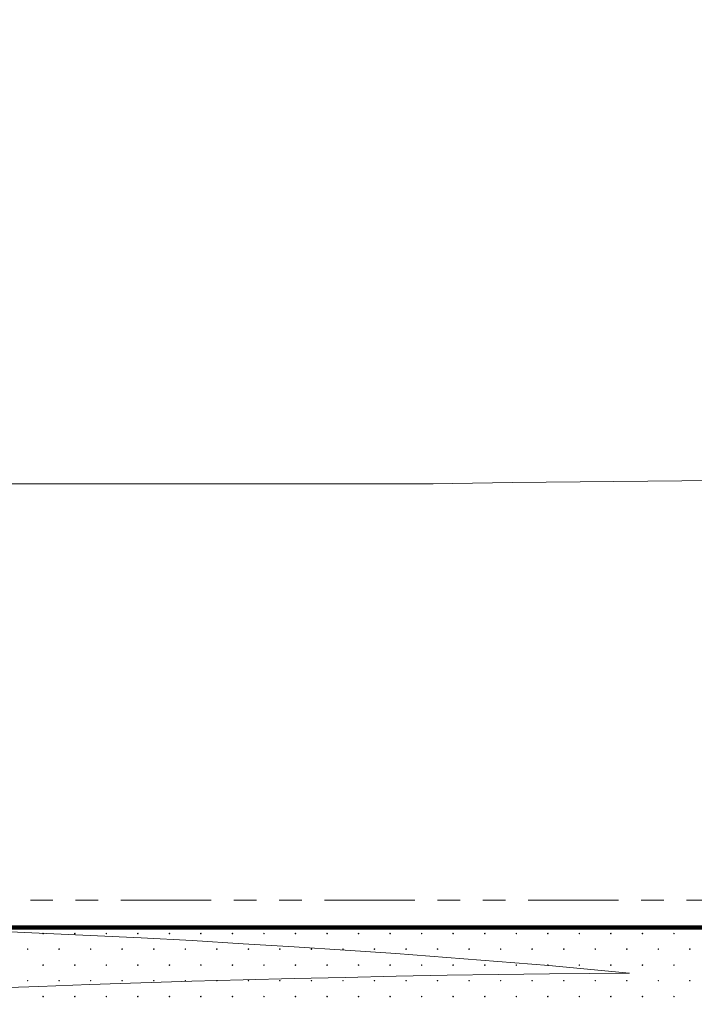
# Model space of a CAD drawing. Header units: millimetres. Extents: x 615418 to 955542, y 450519 to 646666.
# Tile 27 of 84: x 707644 to 722553, y 609359 to 631106. Entities that reach past the tile are written whole.
import ezdxf

# ---------------------------------------------------------------- set-up
doc = ezdxf.new("R2010")
doc.units = ezdxf.units.MM
doc.linetypes.add('ACISOTGB', pattern=[9, 4, -1, 1, -1, 1, -1])
for name, color, linetype in [('Bound', 7, 'Continuous'), ('C3D-Профиль', 7, 'Continuous'), ('Fill', 7, 'Continuous'), ('Бетон_условный', 7, 'Continuous')]:
    doc.layers.add(name, color=color, linetype=linetype)
doc.layers.add('ИИ_ОФОРМЛЕНИЕ_015', color=7, linetype='Continuous', lineweight=15)

msp = doc.modelspace()

# ---------------------------------------------------------------- linework, layer by layer
at = {"layer": 'Bound', "color": 7, "linetype": 'Continuous', "lineweight": 0, "flags": 128}
msp.add_lwpolyline([(706944.5, 610983.4), (708071.6, 610930), (709198.8, 610876.7), (710325.9, 610823.3), (711453.1, 610769.9), (712579.8, 610697.7), (713706.6, 610625.4), (714833.3, 610553.1), (715960.1, 610480.8), (717086.5, 610391.8), (718212.9, 610302.8), (719339.3, 610213.8), (721122.4, 610048.7), (719349.2, 610034.7), (718220.7, 610016.7), (717092.2, 609998.8), (715963.7, 609980.9), (714835.7, 609953.3), (713707.7, 609925.7), (712579.7, 609898.2), (711451.7, 609870.6), (710324.3, 609832.1), (709196.8, 609793.6), (708069.3, 609755.1), (706941.9, 609716.6)], dxfattribs=at)
at = {"layer": 'C3D-Профиль', "linetype": 'Continuous', "lineweight": 13, "flags": 128}
msp.add_lwpolyline([(707202.5, 620856), (707855.2, 620856), (709418.1, 620855.8), (710180.3, 620855.8), (714142.8, 620855.8), (715176.4, 620855.8), (716219.9, 620855.8), (716426.2, 620855.8), (716601.7, 620855.8), (716744, 620855.8), (716785, 620855.8), (717217.5, 620862.5), (718527.4, 620885.8), (731268.3, 621009.9)], dxfattribs=at)
at = {"layer": 'Fill', "linetype": 'Continuous', "lineweight": 13}
for p, q in [((708166.1, 610928.6), (708158.3, 610926.1)), ((708158.3, 610926.1), (708158.3, 610917.9)), ((708158.4, 610917.9), (708166.2, 610915.4)), ((708170.9, 610922), (708166.1, 610928.6)), ((708166.1, 610915.4), (708170.8, 610922)), ((708863, 610928.6), (708855.2, 610926.1)), ((708855.3, 610926.1), (708855.3, 610917.9)), ((708855.3, 610917.9), (708863.1, 610915.4)), ((708867.8, 610922), (708863, 610928.6)), ((708863, 610915.4), (708867.8, 610922)), ((709559.9, 610928.6), (709552.2, 610926.1)), ((709552.2, 610926.1), (709552.2, 610917.9)), ((709552.3, 610917.9), (709560, 610915.4)), ((709564.7, 610922), (709559.9, 610928.6)), ((709559.9, 610915.4), (709564.7, 610922)), ((710256.8, 610928.6), (710249.1, 610926.1)), ((710249.1, 610926.1), (710249.1, 610917.9)), ((710249.2, 610917.9), (710256.9, 610915.4)), ((710256.8, 610915.4), (710261.6, 610922)), ((710261.7, 610922), (710256.9, 610928.6)), ((710953.8, 610928.6), (710946, 610926.1)), ((710946.1, 610926.1), (710946.1, 610917.9)), ((710946.1, 610917.9), (710953.9, 610915.4)), ((710958.6, 610922), (710953.8, 610928.6)), ((710953.8, 610915.4), (710958.6, 610922)), ((711650.7, 610928.6), (711642.9, 610926.1)), ((711643, 610926.1), (711643, 610917.9)), ((711643, 610917.9), (711650.8, 610915.4)), ((711655.5, 610922), (711650.7, 610928.6)), ((711650.7, 610915.4), (711655.5, 610922)), ((712347.6, 610928.6), (712339.9, 610926.1)), ((712339.9, 610926.1), (712339.9, 610917.9)), ((712340, 610917.9), (712347.7, 610915.4)), ((712347.6, 610915.4), (712352.4, 610922)), ((712352.5, 610922), (712347.7, 610928.6)), ((713044.6, 610928.6), (713036.8, 610926.1)), ((713036.8, 610926.1), (713036.8, 610917.9)), ((713036.9, 610917.9), (713044.7, 610915.4)), ((713049.4, 610922), (713044.6, 610928.6)), ((713044.6, 610915.4), (713049.4, 610922)), ((713741.5, 610928.6), (713733.7, 610926.1)), ((713733.8, 610926.1), (713733.8, 610917.9)), ((713733.8, 610917.9), (713741.6, 610915.4)), ((713746.3, 610922), (713741.5, 610928.6)), ((713741.5, 610915.4), (713746.3, 610922)), ((714438.4, 610928.6), (714430.7, 610926.1)), ((714430.7, 610926.1), (714430.7, 610917.9)), ((714430.8, 610917.9), (714438.5, 610915.4)), ((714438.4, 610915.4), (714443.2, 610922)), ((714443.2, 610922), (714438.5, 610928.6)), ((715135.3, 610928.6), (715127.6, 610926.1)), ((715127.6, 610926.1), (715127.6, 610917.9)), ((715127.7, 610917.9), (715135.4, 610915.4)), ((715135.3, 610915.4), (715140.1, 610922)), ((715140.2, 610922), (715135.4, 610928.6)), ((715832.3, 610928.6), (715824.5, 610926.1)), ((715824.6, 610926.1), (715824.6, 610917.9)), ((715824.6, 610917.9), (715832.4, 610915.4)), ((715837.1, 610922), (715832.3, 610928.6)), ((715832.3, 610915.4), (715837.1, 610922)), ((716529.2, 610928.6), (716521.5, 610926.1)), ((716521.5, 610926.1), (716521.5, 610917.9)), ((716521.6, 610917.9), (716529.3, 610915.4)), ((716534, 610922), (716529.2, 610928.6)), ((716529.2, 610915.4), (716534, 610922)), ((717226.1, 610928.6), (717218.4, 610926.1)), ((717218.4, 610926.1), (717218.4, 610917.9)), ((717218.5, 610917.9), (717226.2, 610915.4)), ((717226.1, 610915.4), (717230.9, 610922)), ((717231, 610922), (717226.2, 610928.6)), ((717923.1, 610928.6), (717915.3, 610926.1)), ((717915.4, 610926.1), (717915.4, 610917.9)), ((717915.4, 610917.9), (717923.2, 610915.4)), ((717927.9, 610922), (717923.1, 610928.6)), ((717923.1, 610915.4), (717927.9, 610922)), ((718620, 610928.6), (718612.2, 610926.1)), ((718612.3, 610926.1), (718612.3, 610917.9)), ((718612.3, 610917.9), (718620.1, 610915.4)), ((718624.8, 610922), (718620, 610928.6)), ((718620, 610915.4), (718624.8, 610922)), ((719316.9, 610928.6), (719309.2, 610926.1)), ((719309.2, 610926.1), (719309.2, 610917.9)), ((719309.3, 610917.9), (719317, 610915.4)), ((719316.9, 610915.4), (719321.7, 610922)), ((719321.8, 610922), (719317, 610928.6)), ((720013.9, 610928.6), (720006.1, 610926.1)), ((720006.1, 610926.1), (720006.1, 610917.9)), ((720006.2, 610917.9), (720014, 610915.4)), ((720018.7, 610922), (720013.9, 610928.6)), ((720013.9, 610915.4), (720018.6, 610922)), ((720710.8, 610928.6), (720703, 610926.1)), ((720703.1, 610926.1), (720703.1, 610917.9)), ((720703.1, 610917.9), (720710.9, 610915.4)), ((720715.6, 610922), (720710.8, 610928.6)), ((720710.8, 610915.4), (720715.6, 610922)), ((721407.7, 610928.6), (721400, 610926.1)), ((721400, 610926.1), (721400, 610917.9)), ((721400.1, 610917.9), (721407.8, 610915.4)), ((721412.5, 610922), (721407.7, 610928.6)), ((721407.7, 610915.4), (721412.5, 610922)), ((722104.6, 610928.6), (722096.9, 610926.1)), ((722096.9, 610926.1), (722096.9, 610917.9)), ((722097, 610917.9), (722104.7, 610915.4)), ((722104.6, 610915.4), (722109.4, 610922)), ((722109.5, 610922), (722104.7, 610928.6)), ((707821.1, 610583.6), (707813.3, 610581.1)), ((707813.3, 610581.1), (707813.3, 610572.9)), ((707813.4, 610572.9), (707821.2, 610570.4)), ((707825.9, 610577), (707821.1, 610583.6)), ((707821.1, 610570.4), (707825.8, 610577)), ((708518, 610583.6), (708510.2, 610581.1)), ((708510.3, 610581.1), (708510.3, 610572.9)), ((708510.3, 610572.9), (708518.1, 610570.4)), ((708522.8, 610577), (708518, 610583.6)), ((708518, 610570.4), (708522.8, 610577)), ((709214.9, 610583.6), (709207.2, 610581.1)), ((709207.2, 610581.1), (709207.2, 610572.9)), ((709207.3, 610572.9), (709215, 610570.4)), ((709219.7, 610577), (709214.9, 610583.6)), ((709214.9, 610570.4), (709219.7, 610577)), ((709911.8, 610583.6), (709904.1, 610581.1)), ((709904.1, 610581.1), (709904.1, 610572.9)), ((709904.2, 610572.9), (709911.9, 610570.4)), ((709911.8, 610570.4), (709916.6, 610577)), ((709916.7, 610577), (709911.9, 610583.6)), ((710608.8, 610583.6), (710601, 610581.1)), ((710601.1, 610581.1), (710601.1, 610572.9)), ((710601.1, 610572.9), (710608.9, 610570.4)), ((710613.6, 610577), (710608.8, 610583.6)), ((710608.8, 610570.4), (710613.6, 610577)), ((711305.7, 610583.6), (711297.9, 610581.1)), ((711298, 610581.1), (711298, 610572.9)), ((711298, 610572.9), (711305.8, 610570.4)), ((711310.5, 610577), (711305.7, 610583.6)), ((711305.7, 610570.4), (711310.5, 610577)), ((712002.6, 610583.6), (711994.9, 610581.1)), ((711994.9, 610581.1), (711994.9, 610572.9)), ((711995, 610572.9), (712002.7, 610570.4)), ((712002.6, 610570.4), (712007.4, 610577)), ((712007.5, 610577), (712002.7, 610583.6)), ((712699.6, 610583.6), (712691.8, 610581.1)), ((712691.8, 610581.1), (712691.8, 610572.9)), ((712691.9, 610572.9), (712699.7, 610570.4)), ((712704.4, 610577), (712699.6, 610583.6)), ((712699.6, 610570.4), (712704.4, 610577)), ((713396.5, 610583.6), (713388.7, 610581.1)), ((713388.8, 610581.1), (713388.8, 610572.9)), ((713388.8, 610572.9), (713396.6, 610570.4)), ((713401.3, 610577), (713396.5, 610583.6)), ((713396.5, 610570.4), (713401.3, 610577)), ((714093.4, 610583.6), (714085.7, 610581.1)), ((714085.7, 610581.1), (714085.7, 610572.9)), ((714085.8, 610572.9), (714093.5, 610570.4)), ((714093.4, 610570.4), (714098.2, 610577)), ((714098.2, 610577), (714093.5, 610583.6)), ((714790.3, 610583.6), (714782.6, 610581.1)), ((714782.6, 610581.1), (714782.6, 610572.9)), ((714782.7, 610572.9), (714790.4, 610570.4)), ((714790.3, 610570.4), (714795.1, 610577)), ((714795.2, 610577), (714790.4, 610583.6)), ((715487.3, 610583.6), (715479.5, 610581.1)), ((715479.6, 610581.1), (715479.6, 610572.9)), ((715479.6, 610572.9), (715487.4, 610570.4)), ((715492.1, 610577), (715487.3, 610583.6)), ((715487.3, 610570.4), (715492.1, 610577)), ((716184.2, 610583.6), (716176.5, 610581.1)), ((716176.5, 610581.1), (716176.5, 610572.9)), ((716176.6, 610572.9), (716184.3, 610570.4)), ((716189, 610577), (716184.2, 610583.6)), ((716184.2, 610570.4), (716189, 610577)), ((716881.1, 610583.6), (716873.4, 610581.1)), ((716873.4, 610581.1), (716873.4, 610572.9)), ((716873.5, 610572.9), (716881.2, 610570.4)), ((716881.1, 610570.4), (716885.9, 610577)), ((716886, 610577), (716881.2, 610583.6)), ((717578.1, 610583.6), (717570.3, 610581.1)), ((717570.4, 610581.1), (717570.4, 610572.9)), ((717570.4, 610572.9), (717578.2, 610570.4)), ((717582.9, 610577), (717578.1, 610583.6)), ((717578.1, 610570.4), (717582.9, 610577)), ((718275, 610583.6), (718267.2, 610581.1)), ((718267.3, 610581.1), (718267.3, 610572.9)), ((718267.3, 610572.9), (718275.1, 610570.4)), ((718279.8, 610577), (718275, 610583.6)), ((718275, 610570.4), (718279.8, 610577)), ((718971.9, 610583.6), (718964.2, 610581.1)), ((718964.2, 610581.1), (718964.2, 610572.9)), ((718964.3, 610572.9), (718972, 610570.4)), ((718971.9, 610570.4), (718976.7, 610577)), ((718976.8, 610577), (718972, 610583.6)), ((719668.9, 610583.6), (719661.1, 610581.1)), ((719661.1, 610581.1), (719661.1, 610572.9)), ((719661.2, 610572.9), (719669, 610570.4)), ((719673.7, 610577), (719668.9, 610583.6)), ((719668.9, 610570.4), (719673.6, 610577)), ((720365.8, 610583.6), (720358, 610581.1)), ((720358.1, 610581.1), (720358.1, 610572.9)), ((720358.1, 610572.9), (720365.9, 610570.4)), ((720370.6, 610577), (720365.8, 610583.6)), ((720365.8, 610570.4), (720370.6, 610577)), ((721062.7, 610583.6), (721055, 610581.1)), ((721055, 610581.1), (721055, 610572.9)), ((721055.1, 610572.9), (721062.8, 610570.4)), ((721067.5, 610577), (721062.7, 610583.6)), ((721062.7, 610570.4), (721067.5, 610577)), ((721759.6, 610583.6), (721751.9, 610581.1)), ((721751.9, 610581.1), (721751.9, 610572.9)), ((721752, 610572.9), (721759.7, 610570.4)), ((721759.6, 610570.4), (721764.4, 610577)), ((721764.5, 610577), (721759.7, 610583.6)), ((722456.6, 610583.6), (722448.8, 610581.1)), ((722448.9, 610581.1), (722448.9, 610572.9)), ((722448.9, 610572.9), (722456.7, 610570.4)), ((722461.4, 610577), (722456.6, 610583.6)), ((722456.6, 610570.4), (722461.4, 610577)), ((708166.1, 610232), (708158.3, 610229.5)), ((708158.3, 610229.5), (708158.3, 610221.3)), ((708170.9, 610225.4), (708166.1, 610232)), ((708863, 610232), (708855.2, 610229.5)), ((708855.3, 610229.5), (708855.3, 610221.3)), ((708867.8, 610225.4), (708863, 610232)), ((709559.9, 610232), (709552.2, 610229.5)), ((709552.2, 610229.5), (709552.2, 610221.3)), ((709564.7, 610225.4), (709559.9, 610232)), ((710256.8, 610232), (710249.1, 610229.5)), ((710249.1, 610229.5), (710249.1, 610221.3)), ((710261.7, 610225.4), (710256.9, 610232)), ((710953.8, 610232), (710946, 610229.5)), ((710946.1, 610229.5), (710946.1, 610221.3)), ((710958.6, 610225.4), (710953.8, 610232)), ((711650.7, 610232), (711642.9, 610229.5)), ((711643, 610229.5), (711643, 610221.3)), ((711655.5, 610225.4), (711650.7, 610232)), ((712347.6, 610232), (712339.9, 610229.5)), ((712339.9, 610229.5), (712339.9, 610221.3)), ((712352.5, 610225.4), (712347.7, 610232)), ((713044.6, 610232), (713036.8, 610229.5)), ((713036.8, 610229.5), (713036.8, 610221.3)), ((713049.4, 610225.4), (713044.6, 610232)), ((713741.5, 610232), (713733.7, 610229.5)), ((713733.8, 610229.5), (713733.8, 610221.3)), ((713746.3, 610225.4), (713741.5, 610232)), ((714438.4, 610232), (714430.7, 610229.5)), ((714430.7, 610229.5), (714430.7, 610221.3)), ((714443.2, 610225.4), (714438.5, 610232)), ((715135.3, 610232), (715127.6, 610229.5)), ((715127.6, 610229.5), (715127.6, 610221.3)), ((715140.2, 610225.4), (715135.4, 610232)), ((715832.3, 610232), (715824.5, 610229.5)), ((715824.6, 610229.5), (715824.6, 610221.3)), ((715837.1, 610225.4), (715832.3, 610232)), ((716529.2, 610232), (716521.5, 610229.5)), ((716521.5, 610229.5), (716521.5, 610221.3)), ((716534, 610225.4), (716529.2, 610232)), ((717226.1, 610232), (717218.4, 610229.5)), ((717218.4, 610229.5), (717218.4, 610221.3)), ((717231, 610225.4), (717226.2, 610232)), ((717923.1, 610232), (717915.3, 610229.5)), ((717915.4, 610229.5), (717915.4, 610221.3)), ((717927.9, 610225.4), (717923.1, 610232)), ((718620, 610232), (718612.2, 610229.5)), ((718612.3, 610229.5), (718612.3, 610221.3)), ((718624.8, 610225.4), (718620, 610232)), ((719316.9, 610232), (719309.2, 610229.5)), ((719309.2, 610229.5), (719309.2, 610221.3)), ((719321.8, 610225.4), (719317, 610232)), ((720013.9, 610232), (720006.1, 610229.5)), ((720006.1, 610229.5), (720006.1, 610221.3)), ((720018.7, 610225.4), (720013.9, 610232)), ((720710.8, 610232), (720703, 610229.5)), ((720703.1, 610229.5), (720703.1, 610221.3)), ((720715.6, 610225.4), (720710.8, 610232)), ((721407.7, 610232), (721400, 610229.5)), ((721400, 610229.5), (721400, 610221.3)), ((721412.5, 610225.4), (721407.7, 610232)), ((722104.6, 610232), (722096.9, 610229.5)), ((722096.9, 610229.5), (722096.9, 610221.3)), ((722109.5, 610225.4), (722104.7, 610232)), ((708158.4, 610221.3), (708166.2, 610218.8)), ((708166.1, 610218.8), (708170.8, 610225.4)), ((708855.3, 610221.3), (708863.1, 610218.8)), ((708863, 610218.8), (708867.8, 610225.4)), ((709552.3, 610221.3), (709560, 610218.8)), ((709559.9, 610218.8), (709564.7, 610225.4)), ((710249.2, 610221.3), (710256.9, 610218.8)), ((710256.8, 610218.8), (710261.6, 610225.4)), ((710946.1, 610221.3), (710953.9, 610218.8)), ((710953.8, 610218.8), (710958.6, 610225.4)), ((711643, 610221.3), (711650.8, 610218.8)), ((711650.7, 610218.8), (711655.5, 610225.4)), ((712340, 610221.3), (712347.7, 610218.8)), ((712347.6, 610218.8), (712352.4, 610225.4)), ((713036.9, 610221.3), (713044.7, 610218.8)), ((713044.6, 610218.8), (713049.4, 610225.4)), ((713733.8, 610221.3), (713741.6, 610218.8)), ((713741.5, 610218.8), (713746.3, 610225.4)), ((714430.8, 610221.3), (714438.5, 610218.8)), ((714438.4, 610218.8), (714443.2, 610225.4)), ((715127.7, 610221.3), (715135.4, 610218.8)), ((715135.3, 610218.8), (715140.1, 610225.4)), ((715824.6, 610221.3), (715832.4, 610218.8)), ((715832.3, 610218.8), (715837.1, 610225.4)), ((716521.6, 610221.3), (716529.3, 610218.8)), ((716529.2, 610218.8), (716534, 610225.4)), ((717218.5, 610221.3), (717226.2, 610218.8)), ((717226.1, 610218.8), (717230.9, 610225.4)), ((717915.4, 610221.3), (717923.2, 610218.8)), ((717923.1, 610218.8), (717927.9, 610225.4)), ((718612.3, 610221.3), (718620.1, 610218.8)), ((718620, 610218.8), (718624.8, 610225.4)), ((719309.3, 610221.3), (719317, 610218.8)), ((719316.9, 610218.8), (719321.7, 610225.4)), ((720006.2, 610221.3), (720014, 610218.8)), ((720013.9, 610218.8), (720018.6, 610225.4)), ((720703.1, 610221.3), (720710.9, 610218.8)), ((720710.8, 610218.8), (720715.6, 610225.4)), ((721400.1, 610221.3), (721407.8, 610218.8)), ((721407.7, 610218.8), (721412.5, 610225.4)), ((722097, 610221.3), (722104.7, 610218.8)), ((722104.6, 610218.8), (722109.4, 610225.4)), ((707821.1, 609887), (707813.3, 609884.5)), ((707813.3, 609884.5), (707813.3, 609876.3)), ((707813.4, 609876.3), (707821.2, 609873.8)), ((707825.9, 609880.4), (707821.1, 609887)), ((707821.1, 609873.8), (707825.8, 609880.4)), ((708518, 609887), (708510.2, 609884.5)), ((708510.3, 609884.5), (708510.3, 609876.3)), ((708510.3, 609876.3), (708518.1, 609873.8)), ((708522.8, 609880.4), (708518, 609887)), ((708518, 609873.8), (708522.8, 609880.4)), ((709214.9, 609887), (709207.2, 609884.5)), ((709207.2, 609884.5), (709207.2, 609876.3)), ((709207.3, 609876.3), (709215, 609873.8)), ((709219.7, 609880.4), (709214.9, 609887)), ((709214.9, 609873.8), (709219.7, 609880.4)), ((709911.8, 609887), (709904.1, 609884.5)), ((709904.1, 609884.5), (709904.1, 609876.3)), ((709904.2, 609876.3), (709911.9, 609873.8)), ((709911.8, 609873.8), (709916.6, 609880.4)), ((709916.7, 609880.4), (709911.9, 609887)), ((710608.8, 609887), (710601, 609884.5)), ((710601.1, 609884.5), (710601.1, 609876.3)), ((710601.1, 609876.3), (710608.9, 609873.8)), ((710613.6, 609880.4), (710608.8, 609887)), ((710608.8, 609873.8), (710613.6, 609880.4)), ((711305.7, 609887), (711297.9, 609884.5)), ((711298, 609884.5), (711298, 609876.3)), ((711298, 609876.3), (711305.8, 609873.8)), ((711310.5, 609880.4), (711305.7, 609887)), ((711305.7, 609873.8), (711310.5, 609880.4)), ((712002.6, 609887), (711994.9, 609884.5)), ((711994.9, 609884.5), (711994.9, 609876.3)), ((711995, 609876.3), (712002.7, 609873.8)), ((712002.6, 609873.8), (712007.4, 609880.4)), ((712007.5, 609880.4), (712002.7, 609887)), ((712699.6, 609887), (712691.8, 609884.5)), ((712691.8, 609884.5), (712691.8, 609876.3)), ((712691.9, 609876.3), (712699.7, 609873.8)), ((712704.4, 609880.4), (712699.6, 609887)), ((712699.6, 609873.8), (712704.4, 609880.4)), ((713396.5, 609887), (713388.7, 609884.5)), ((713388.8, 609884.5), (713388.8, 609876.3)), ((713388.8, 609876.3), (713396.6, 609873.8)), ((713401.3, 609880.4), (713396.5, 609887)), ((713396.5, 609873.8), (713401.3, 609880.4)), ((714093.4, 609887), (714085.7, 609884.5)), ((714085.7, 609884.5), (714085.7, 609876.3)), ((714085.8, 609876.3), (714093.5, 609873.8)), ((714093.4, 609873.8), (714098.2, 609880.4)), ((714098.2, 609880.4), (714093.5, 609887)), ((714790.3, 609887), (714782.6, 609884.5)), ((714782.6, 609884.5), (714782.6, 609876.3)), ((714782.7, 609876.3), (714790.4, 609873.8)), ((714790.3, 609873.8), (714795.1, 609880.4)), ((714795.2, 609880.4), (714790.4, 609887)), ((715487.3, 609887), (715479.5, 609884.5)), ((715479.6, 609884.5), (715479.6, 609876.3)), ((715479.6, 609876.3), (715487.4, 609873.8)), ((715492.1, 609880.4), (715487.3, 609887)), ((715487.3, 609873.8), (715492.1, 609880.4)), ((716184.2, 609887), (716176.5, 609884.5)), ((716176.5, 609884.5), (716176.5, 609876.3)), ((716176.6, 609876.3), (716184.3, 609873.8)), ((716189, 609880.4), (716184.2, 609887)), ((716184.2, 609873.8), (716189, 609880.4)), ((716881.1, 609887), (716873.4, 609884.5)), ((716873.4, 609884.5), (716873.4, 609876.3)), ((716873.5, 609876.3), (716881.2, 609873.8)), ((716881.1, 609873.8), (716885.9, 609880.4)), ((716886, 609880.4), (716881.2, 609887)), ((717578.1, 609887), (717570.3, 609884.5)), ((717570.4, 609884.5), (717570.4, 609876.3)), ((717570.4, 609876.3), (717578.2, 609873.8)), ((717582.9, 609880.4), (717578.1, 609887)), ((717578.1, 609873.8), (717582.9, 609880.4)), ((718275, 609887), (718267.2, 609884.5)), ((718267.3, 609884.5), (718267.3, 609876.3)), ((718267.3, 609876.3), (718275.1, 609873.8)), ((718279.8, 609880.4), (718275, 609887)), ((718275, 609873.8), (718279.8, 609880.4)), ((718971.9, 609887), (718964.2, 609884.5)), ((718964.2, 609884.5), (718964.2, 609876.3)), ((718964.3, 609876.3), (718972, 609873.8)), ((718971.9, 609873.8), (718976.7, 609880.4)), ((718976.8, 609880.4), (718972, 609887)), ((719668.9, 609887), (719661.1, 609884.5)), ((719661.1, 609884.5), (719661.1, 609876.3)), ((719661.2, 609876.3), (719669, 609873.8)), ((719673.7, 609880.4), (719668.9, 609887)), ((719668.9, 609873.8), (719673.6, 609880.4)), ((720365.8, 609887), (720358, 609884.5)), ((720358.1, 609884.5), (720358.1, 609876.3)), ((720358.1, 609876.3), (720365.9, 609873.8)), ((720370.6, 609880.4), (720365.8, 609887)), ((720365.8, 609873.8), (720370.6, 609880.4)), ((721062.7, 609887), (721055, 609884.5)), ((721055, 609884.5), (721055, 609876.3)), ((721055.1, 609876.3), (721062.8, 609873.8)), ((721067.5, 609880.4), (721062.7, 609887)), ((721062.7, 609873.8), (721067.5, 609880.4)), ((721759.6, 609887), (721751.9, 609884.5)), ((721751.9, 609884.5), (721751.9, 609876.3)), ((721752, 609876.3), (721759.7, 609873.8)), ((721759.6, 609873.8), (721764.4, 609880.4)), ((721764.5, 609880.4), (721759.7, 609887)), ((722456.6, 609887), (722448.8, 609884.5)), ((722448.9, 609884.5), (722448.9, 609876.3)), ((722448.9, 609876.3), (722456.7, 609873.8)), ((722461.4, 609880.4), (722456.6, 609887)), ((722456.6, 609873.8), (722461.4, 609880.4)), ((708166.1, 609535.4), (708158.3, 609532.9)), ((708158.3, 609532.9), (708158.3, 609524.7)), ((708158.4, 609524.7), (708166.2, 609522.2)), ((708170.9, 609528.8), (708166.1, 609535.4)), ((708166.1, 609522.2), (708170.8, 609528.8)), ((708863, 609535.4), (708855.2, 609532.9)), ((708855.3, 609532.9), (708855.3, 609524.7)), ((708855.3, 609524.7), (708863.1, 609522.2)), ((708867.8, 609528.8), (708863, 609535.4)), ((708863, 609522.2), (708867.8, 609528.8)), ((709559.9, 609535.4), (709552.2, 609532.9)), ((709552.2, 609532.9), (709552.2, 609524.7)), ((709552.3, 609524.7), (709560, 609522.2)), ((709564.7, 609528.8), (709559.9, 609535.4)), ((709559.9, 609522.2), (709564.7, 609528.8)), ((710256.8, 609535.4), (710249.1, 609532.9)), ((710249.1, 609532.9), (710249.1, 609524.7)), ((710249.2, 609524.7), (710256.9, 609522.2)), ((710256.8, 609522.2), (710261.6, 609528.8)), ((710261.7, 609528.8), (710256.9, 609535.4)), ((710953.8, 609535.4), (710946, 609532.9)), ((710946.1, 609532.9), (710946.1, 609524.7)), ((710946.1, 609524.7), (710953.9, 609522.2)), ((710958.6, 609528.8), (710953.8, 609535.4)), ((710953.8, 609522.2), (710958.6, 609528.8)), ((711650.7, 609535.4), (711642.9, 609532.9)), ((711643, 609532.9), (711643, 609524.7)), ((711643, 609524.7), (711650.8, 609522.2)), ((711655.5, 609528.8), (711650.7, 609535.4)), ((711650.7, 609522.2), (711655.5, 609528.8)), ((712347.6, 609535.4), (712339.9, 609532.9)), ((712339.9, 609532.9), (712339.9, 609524.7)), ((712340, 609524.7), (712347.7, 609522.2)), ((712347.6, 609522.2), (712352.4, 609528.8)), ((712352.5, 609528.8), (712347.7, 609535.4)), ((713044.6, 609535.4), (713036.8, 609532.9)), ((713036.8, 609532.9), (713036.8, 609524.7)), ((713036.9, 609524.7), (713044.7, 609522.2)), ((713049.4, 609528.8), (713044.6, 609535.4)), ((713044.6, 609522.2), (713049.4, 609528.8)), ((713741.5, 609535.4), (713733.7, 609532.9)), ((713733.8, 609532.9), (713733.8, 609524.7)), ((713733.8, 609524.7), (713741.6, 609522.2)), ((713746.3, 609528.8), (713741.5, 609535.4)), ((713741.5, 609522.2), (713746.3, 609528.8)), ((714438.4, 609535.4), (714430.7, 609532.9)), ((714430.7, 609532.9), (714430.7, 609524.7)), ((714430.8, 609524.7), (714438.5, 609522.2)), ((714438.4, 609522.2), (714443.2, 609528.8)), ((714443.2, 609528.8), (714438.5, 609535.4)), ((715135.3, 609535.4), (715127.6, 609532.9)), ((715127.6, 609532.9), (715127.6, 609524.7)), ((715127.7, 609524.7), (715135.4, 609522.2)), ((715135.3, 609522.2), (715140.1, 609528.8)), ((715140.2, 609528.8), (715135.4, 609535.4)), ((715832.3, 609535.4), (715824.5, 609532.9)), ((715824.6, 609532.9), (715824.6, 609524.7)), ((715824.6, 609524.7), (715832.4, 609522.2)), ((715837.1, 609528.8), (715832.3, 609535.4)), ((715832.3, 609522.2), (715837.1, 609528.8)), ((716529.2, 609535.4), (716521.5, 609532.9)), ((716521.5, 609532.9), (716521.5, 609524.7)), ((716521.6, 609524.7), (716529.3, 609522.2)), ((716534, 609528.8), (716529.2, 609535.4)), ((716529.2, 609522.2), (716534, 609528.8)), ((717226.1, 609535.4), (717218.4, 609532.9)), ((717218.4, 609532.9), (717218.4, 609524.7)), ((717218.5, 609524.7), (717226.2, 609522.2)), ((717226.1, 609522.2), (717230.9, 609528.8)), ((717231, 609528.8), (717226.2, 609535.4)), ((717923.1, 609535.4), (717915.3, 609532.9)), ((717915.4, 609532.9), (717915.4, 609524.7)), ((717915.4, 609524.7), (717923.2, 609522.2)), ((717927.9, 609528.8), (717923.1, 609535.4)), ((717923.1, 609522.2), (717927.9, 609528.8)), ((718620, 609535.4), (718612.2, 609532.9)), ((718612.3, 609532.9), (718612.3, 609524.7)), ((718612.3, 609524.7), (718620.1, 609522.2)), ((718624.8, 609528.8), (718620, 609535.4)), ((718620, 609522.2), (718624.8, 609528.8)), ((719316.9, 609535.4), (719309.2, 609532.9)), ((719309.2, 609532.9), (719309.2, 609524.7)), ((719309.3, 609524.7), (719317, 609522.2)), ((719316.9, 609522.2), (719321.7, 609528.8)), ((719321.8, 609528.8), (719317, 609535.4)), ((720013.9, 609535.4), (720006.1, 609532.9)), ((720006.1, 609532.9), (720006.1, 609524.7)), ((720006.2, 609524.7), (720014, 609522.2)), ((720018.7, 609528.8), (720013.9, 609535.4)), ((720013.9, 609522.2), (720018.6, 609528.8)), ((720710.8, 609535.4), (720703, 609532.9)), ((720703.1, 609532.9), (720703.1, 609524.7)), ((720703.1, 609524.7), (720710.9, 609522.2)), ((720715.6, 609528.8), (720710.8, 609535.4)), ((720710.8, 609522.2), (720715.6, 609528.8)), ((721407.7, 609535.4), (721400, 609532.9)), ((721400, 609532.9), (721400, 609524.7)), ((721400.1, 609524.7), (721407.8, 609522.2)), ((721412.5, 609528.8), (721407.7, 609535.4)), ((721407.7, 609522.2), (721412.5, 609528.8)), ((722104.6, 609535.4), (722096.9, 609532.9)), ((722096.9, 609532.9), (722096.9, 609524.7)), ((722097, 609524.7), (722104.7, 609522.2)), ((722104.6, 609522.2), (722109.4, 609528.8)), ((722109.5, 609528.8), (722104.7, 609535.4))]:
    msp.add_line(p, q, dxfattribs=at)
at = {"layer": 'Бетон_условный', "color": 0, "linetype": 'ACISOTGB', "lineweight": 20, "ltscale": 500}
msp.add_lwpolyline([(682879.1, 611055.8), (682879.1, 611655.8), (750686.2, 611655.8), (750686.2, 622305.8), (765897, 622305.8), (765897, 631105.8), (769597, 631105.8), (769597, 621305.8), (779417, 621305.8), (779417, 609755.8), (804417, 609755.8), (804417, 612255.8), (805167, 612255.8), (810667, 609755.8), (883917, 609755.8), (889167, 611855.8), (889667, 611855.8)], dxfattribs=at)
at = {"layer": 'ИИ_ОФОРМЛЕНИЕ_015', "color": 42, "lineweight": 25, "const_width": 100}
for points in [[(645585, 621325.9), (647029.1, 620355.8), (655029.1, 620355.8), (670029.1, 614355.8), (673029.1, 614355.8), (681279.1, 611055.8), (723577, 611055.8), (725277, 610205.8), (727347, 610205.8), (728547, 610805.8), (738467, 610805.8), (748367, 605855.8), (754973.8, 605855.8)], [(647185, 621325.9), (648629.1, 620355.8), (656629.1, 620355.8), (671629.1, 614355.8), (674629.1, 614355.8), (682879.1, 611055.8), (725177, 611055.8), (726877, 610205.8), (728947, 610205.8), (730147, 610805.8), (738467, 610805.8), (748367, 605855.8), (754973.8, 605864.8)]]:
    msp.add_lwpolyline(points, dxfattribs=at)

doc.saveas('drawing.dxf')
